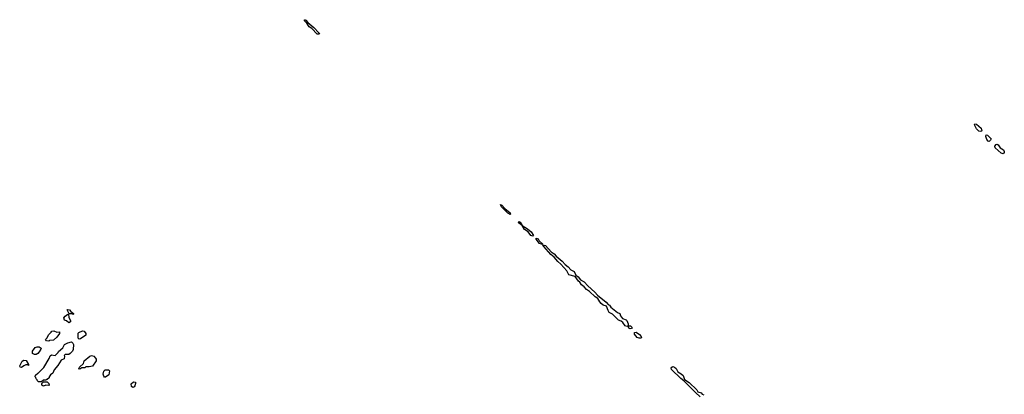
# Model space of a CAD drawing. Extents: x 2701205 to 2963787, y 496209 to 720276.
# Tile 87 of 154: x 2773520 to 2786883, y 674150 to 679231. Entities that reach past the tile are written whole.
import ezdxf

# ---------------------------------------------------------------- set-up
doc = ezdxf.new("R2010")
doc.units = 0

msp = doc.modelspace()

# ---------------------------------------------------------------- linework, layer by layer
at = {"layer": '0CON05XD'}
for points in [[(2777585, 679034), (2777555, 679036), (2777485, 679111), (2777450, 679135), (2777416, 679186), (2777386, 679215), (2777385, 679230), (2777395, 679231), (2777405, 679224), (2777432, 679192), (2777512, 679125), (2777580, 679055), (2777588, 679045), (2777585, 679034)], [(2786565, 677714), (2786535, 677721), (2786505, 677750), (2786479, 677805), (2786482, 677818), (2786505, 677816), (2786568, 677758), (2786579, 677725), (2786565, 677714)], [(2786675, 677581), (2786663, 677583), (2786646, 677605), (2786631, 677645), (2786635, 677670), (2786656, 677666), (2786706, 677615), (2786696, 677595), (2786675, 677581)], [(2786865, 677413), (2786841, 677421), (2786760, 677495), (2786754, 677505), (2786756, 677515), (2786771, 677539), (2786785, 677541), (2786798, 677535), (2786826, 677495), (2786874, 677465), (2786883, 677445), (2786882, 677428), (2786865, 677413)], [(2780175, 676591), (2780144, 676605), (2780095, 676655), (2780061, 676695), (2780044, 676726), (2780065, 676716), (2780102, 676672), (2780175, 676611), (2780183, 676595), (2780175, 676591)], [(2780485, 676294), (2780456, 676305), (2780422, 676352), (2780372, 676385), (2780338, 676438), (2780290, 676475), (2780292, 676495), (2780314, 676485), (2780341, 676441), (2780411, 676395), (2780460, 676355), (2780493, 676305), (2780485, 676294)], [(2780615, 676181), (2780573, 676195), (2780531, 676255), (2780531, 676269), (2780555, 676260), (2780572, 676232), (2780622, 676185), (2780615, 676181)], [(2781805, 675040), (2781788, 675048), (2781780, 675080), (2781759, 675071), (2781737, 675077), (2781705, 675124), (2781685, 675142), (2781645, 675156), (2781565, 675238), (2781520, 675260), (2781505, 675285), (2781485, 675345), (2781440, 675360), (2781411, 675381), (2781392, 675402), (2781368, 675448), (2781330, 675470), (2781255, 675545), (2781211, 675571), (2781179, 675609), (2781143, 675633), (2781122, 675672), (2781105, 675686), (2781058, 675748), (2780972, 675772), (2780945, 675825), (2780866, 675916), (2780825, 675952), (2780772, 676012), (2780729, 676045), (2780633, 676155), (2780622, 676178), (2780655, 676168), (2780732, 676082), (2780773, 676055), (2780802, 676022), (2780883, 675955), (2780921, 675911), (2780965, 675881), (2780999, 675839), (2781044, 675815), (2781068, 675768), (2781100, 675745), (2781132, 675702), (2781181, 675675), (2781230, 675620), (2781327, 675537), (2781363, 675493), (2781479, 675399), (2781505, 675370), (2781525, 675359), (2781544, 675334), (2781635, 675259), (2781665, 675245), (2781675, 675214), (2781699, 675179), (2781751, 675161), (2781761, 675151), (2781778, 675105), (2781780, 675080), (2781809, 675079), (2781833, 675055), (2781825, 675042), (2781805, 675040)], [(2774185, 675120), (2774157, 675147), (2774127, 675157), (2774118, 675185), (2774135, 675208), (2774175, 675238), (2774182, 675232), (2774189, 675195), (2774210, 675145), (2774210, 675135), (2774185, 675120)], [(2774245, 675232), (2774230, 675240), (2774192, 675242), (2774166, 675295), (2774175, 675302), (2774195, 675295), (2774212, 675272), (2774249, 675245), (2774252, 675235), (2774245, 675232)], [(2773915, 674870), (2773883, 674873), (2773868, 674895), (2773887, 674913), (2773915, 674962), (2773949, 674991), (2773958, 675005), (2773985, 675013), (2774025, 674992), (2774058, 674998), (2774062, 674975), (2774026, 674924), (2773977, 674883), (2773925, 674880), (2773915, 674870)], [(2774325, 674900), (2774313, 674913), (2774313, 674977), (2774322, 674988), (2774371, 675009), (2774395, 675006), (2774416, 674975), (2774416, 674954), (2774345, 674902), (2774325, 674900)], [(2781925, 674910), (2781902, 674922), (2781866, 674965), (2781865, 674990), (2781885, 674994), (2781931, 674961), (2781955, 674935), (2781959, 674925), (2781955, 674913), (2781925, 674910)], [(2773815, 674320), (2773775, 674320), (2773762, 674332), (2773758, 674348), (2773742, 674362), (2773738, 674378), (2773730, 674385), (2773735, 674410), (2773765, 674438), (2773775, 674440), (2773848, 674515), (2773922, 674635), (2773935, 674670), (2773950, 674685), (2774000, 674675), (2774040, 674715), (2774045, 674730), (2774105, 674780), (2774130, 674825), (2774175, 674850), (2774225, 674860), (2774240, 674845), (2774248, 674825), (2774247, 674757), (2774238, 674735), (2774205, 674702), (2774185, 674692), (2774135, 674688), (2774122, 674678), (2774130, 674665), (2774125, 674630), (2774085, 674612), (2774039, 674541), (2773986, 674484), (2773972, 674435), (2773937, 674413), (2773920, 674385), (2773920, 674375), (2773895, 674350), (2773885, 674350), (2773875, 674340), (2773845, 674340), (2773815, 674320)], [(2773721, 674691), (2773694, 674704), (2773693, 674735), (2773732, 674785), (2773755, 674794), (2773785, 674793), (2773810, 674775), (2773807, 674763), (2773786, 674724), (2773766, 674704), (2773745, 674692), (2773721, 674691)], [(2773545, 674513), (2773527, 674517), (2773520, 674535), (2773552, 674598), (2773575, 674613), (2773608, 674608), (2773640, 674555), (2773638, 674542), (2773625, 674550), (2773605, 674548), (2773575, 674538), (2773545, 674513)], [(2774335, 674490), (2774320, 674495), (2774328, 674502), (2774332, 674518), (2774385, 674570), (2774397, 674603), (2774474, 674666), (2774495, 674677), (2774525, 674668), (2774551, 674641), (2774558, 674625), (2774557, 674603), (2774508, 674532), (2774465, 674522), (2774418, 674522), (2774402, 674508), (2774365, 674510), (2774335, 674490)], [(2774672, 674382), (2774660, 674395), (2774652, 674425), (2774660, 674465), (2774678, 674482), (2774725, 674480), (2774738, 674468), (2774730, 674415), (2774685, 674382), (2774672, 674382)], [(2782757, 674117), (2782690, 674175), (2782533, 674333), (2782493, 674365), (2782368, 674485), (2782362, 674505), (2782370, 674520), (2782386, 674526), (2782408, 674518), (2782428, 674498), (2782453, 674453), (2782499, 674429), (2782526, 674405), (2782542, 674352), (2782605, 674311), (2782709, 674209), (2782724, 674184), (2782768, 674168), (2782782, 674152), (2782804, 674144)], [(2773845, 674262), (2773833, 674263), (2773820, 674275), (2773822, 674298), (2773845, 674320), (2773895, 674320), (2773917, 674297), (2773920, 674275), (2773915, 674270), (2773875, 674272), (2773845, 674262)], [(2775055, 674243), (2775036, 674256), (2775035, 674290), (2775063, 674317), (2775090, 674315), (2775092, 674295), (2775082, 674265), (2775075, 674252), (2775055, 674243)]]:
    msp.add_lwpolyline(points, dxfattribs=at)

doc.saveas('drawing.dxf')
